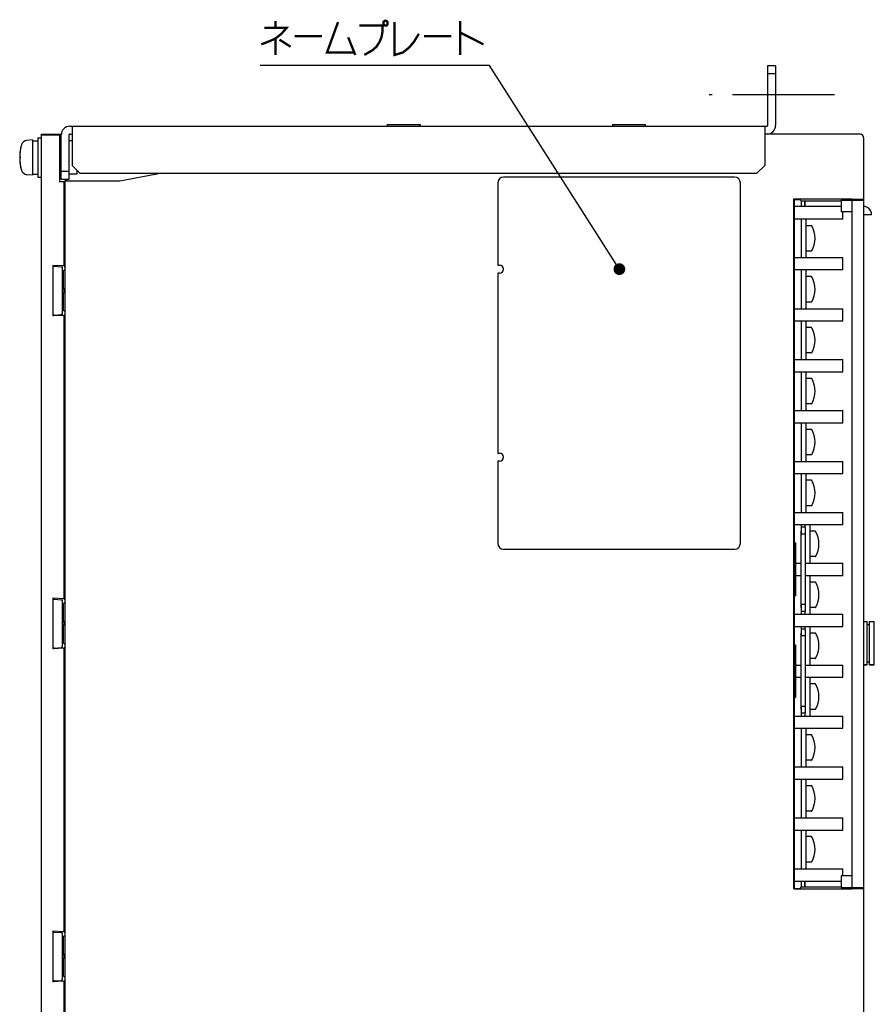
# Model space of a CAD drawing. Extents: x 97 to 1223, y 94 to 848.
# Tile 14 of 40: x 324 to 543, y 433 to 684. Entities that reach past the tile are written whole.
import ezdxf

# ---------------------------------------------------------------- set-up
doc = ezdxf.new("R2010")
doc.units = 0
doc.header["$LTSCALE"] = 69.3
doc.linetypes.add('CENTER', pattern=[0.6, 0.375, -0.075, 0.075, -0.075])
doc.linetypes.add('HIDDEN', pattern=[0.2, 0.1, -0.1])
doc.layers.get('0').update_dxf_attribs({"linetype": 'CONTINUOUS'})
for name, color, linetype in [('ALL_AXIS', 7, 'CONTINUOUS'), ('ALL_CURVE', 7, 'CONTINUOUS'), ('ALL_FEATURES', 7, 'CONTINUOUS'), ('ALL_NOTE', 7, 'CONTINUOUS'), ('DEFAULT_2', 8, 'HIDDEN')]:
    doc.layers.add(name, color=color, linetype=linetype)

msp = doc.modelspace()

# ---------------------------------------------------------------- linework, layer by layer
at = {"color": 7, "linetype": 'CONTINUOUS'}
for p, q in [((534.2, 636.5), (522.3, 636.5)), ((534.7, 633.3), (534.7, 635.1)), ((534.7, 633.3), (522.3, 633.3)), ((524, 633.3), (524, 623.4)), ((525.3, 623.4), (525.3, 633.3)), ((526.621, 631.6), (525.3, 631.6)), ((526.621, 625.1), (525.3, 625.1)), ((534.7, 623.4), (522.3, 623.4)), ((534.7, 620.3), (534.7, 623.4)), ((534.7, 620.3), (522.3, 620.3)), ((524, 620.3), (524, 610.4)), ((525.3, 610.4), (525.3, 620.3)), ((526.621, 618.6), (525.3, 618.6)), ((526.621, 612.1), (525.3, 612.1)), ((522.3, 610.4), (534.7, 610.4)), ((534.7, 607.3), (534.7, 610.4)), ((522.3, 607.3), (534.7, 607.3)), ((524, 607.3), (524, 597.4)), ((525.3, 597.4), (525.3, 607.3)), ((526.621, 605.6), (525.3, 605.6)), ((526.621, 599.1), (525.3, 599.1)), ((522.3, 597.4), (534.7, 597.4)), ((534.7, 594.3), (534.7, 597.4)), ((522.3, 594.3), (534.7, 594.3)), ((524, 594.3), (524, 584.4)), ((525.3, 584.4), (525.3, 594.3)), ((526.621, 592.6), (525.3, 592.6)), ((526.621, 586.1), (525.3, 586.1)), ((522.3, 584.4), (534.7, 584.4)), ((534.7, 581.3), (534.7, 584.4)), ((522.3, 581.3), (534.7, 581.3)), ((524, 581.3), (524, 571.4)), ((525.3, 571.4), (525.3, 581.3)), ((526.621, 579.6), (525.3, 579.6)), ((522.3, 571.4), (534.7, 571.4)), ((526.621, 573.1), (525.3, 573.1)), ((534.7, 568.3), (534.7, 571.4)), ((522.3, 568.3), (534.7, 568.3)), ((524, 568.3), (524, 558.4)), ((525.3, 558.4), (525.3, 568.3)), ((526.621, 566.6), (525.3, 566.6)), ((522.3, 558.4), (534.7, 558.4)), ((526.621, 560.1), (525.3, 560.1)), ((534.7, 555.3), (534.7, 558.4)), ((522.3, 555.3), (534.7, 555.3)), ((524, 555.3), (524, 552.85)), ((525, 554.6), (525, 555.3)), ((526.3, 545.4), (526.3, 555.3)), ((527.621, 553.6), (526.3, 553.6)), ((527.621, 547.1), (526.3, 547.1)), ((522.6, 545.4), (524, 545.4)), ((525, 545.4), (534.7, 545.4)), ((534.7, 542.3), (534.7, 545.4)), ((522.6, 542.3), (524, 542.3)), ((525, 542.3), (534.7, 542.3)), ((526.3, 532.4), (526.3, 542.3)), ((527.621, 540.6), (526.3, 540.6)), ((524, 534.85), (524, 532.4)), ((525, 532.4), (525, 533.1)), ((527.621, 534.1), (526.3, 534.1)), ((522.3, 532.4), (534.7, 532.4)), ((534.7, 529.3), (534.7, 532.4)), ((522.3, 529.3), (534.7, 529.3)), ((524, 529.3), (524, 526.85)), ((525, 528.6), (525, 529.3)), ((526.3, 519.4), (526.3, 529.3)), ((527.621, 527.6), (526.3, 527.6)), ((527.621, 521.1), (526.3, 521.1)), ((522.6, 519.4), (524, 519.4)), ((525, 519.4), (534.7, 519.4)), ((534.7, 516.3), (534.7, 519.4)), ((522.6, 516.3), (524, 516.3)), ((525, 516.3), (534.7, 516.3)), ((526.3, 506.4), (526.3, 516.3)), ((527.621, 514.6), (526.3, 514.6)), ((524, 508.85), (524, 506.4)), ((527.621, 508.1), (526.3, 508.1)), ((522.3, 506.4), (534.7, 506.4)), ((525, 506.4), (525, 507.1)), ((534.7, 503.3), (534.7, 506.4)), ((522.3, 503.3), (534.7, 503.3)), ((524, 503.3), (524, 493.4)), ((525.3, 493.4), (525.3, 503.3)), ((526.621, 501.6), (525.3, 501.6)), ((522.3, 493.4), (534.7, 493.4)), ((526.621, 495.1), (525.3, 495.1)), ((534.7, 490.3), (534.7, 493.4)), ((522.3, 490.3), (534.7, 490.3)), ((524, 490.3), (524, 480.4)), ((525.3, 480.4), (525.3, 490.3)), ((526.621, 488.6), (525.3, 488.6)), ((522.3, 480.4), (534.7, 480.4)), ((526.621, 482.1), (525.3, 482.1)), ((534.7, 477.3), (534.7, 480.4)), ((522.3, 477.3), (534.7, 477.3)), ((524, 477.3), (524, 467.4)), ((525.3, 467.4), (525.3, 477.3)), ((526.621, 475.6), (525.3, 475.6)), ((526.621, 469.1), (525.3, 469.1)), ((522.3, 467.4), (534.7, 467.4)), ((534.7, 465.6), (534.7, 467.4)), ((522.3, 464.2), (534.2, 464.2))]:
    msp.add_line(p, q, dxfattribs=at)
for centre, radius, start, end in [((526.621, 631.5), 0.1, 29.48446, 90), ((521.05, 628.35), 6.5, 330.51554, 29.48446), ((526.621, 625.2), 0.1, 270, 330.51554), ((526.621, 618.5), 0.1, 29.48446, 90), ((521.05, 615.35), 6.5, 330.51554, 29.48446), ((526.621, 612.2), 0.1, 270, 330.51554), ((526.621, 605.5), 0.1, 29.48446, 90), ((521.05, 602.35), 6.5, 330.51554, 29.48446), ((526.621, 599.2), 0.1, 270, 330.51554), ((526.621, 592.5), 0.1, 29.48446, 90), ((521.05, 589.35), 6.5, 330.51554, 29.48446), ((526.621, 586.2), 0.1, 270, 330.51554), ((526.621, 579.5), 0.1, 29.48446, 90), ((521.05, 576.35), 6.5, 330.51554, 29.48446), ((526.621, 573.2), 0.1, 270, 330.51554), ((526.621, 566.5), 0.1, 29.48446, 90), ((521.05, 563.35), 6.5, 330.51554, 29.48446), ((526.621, 560.2), 0.1, 270, 330.51554), ((527.621, 553.5), 0.1, 29.48446, 90), ((522.05, 550.35), 6.5, 330.51554, 29.48446), ((527.621, 547.2), 0.1, 270, 330.51554), ((527.621, 540.5), 0.1, 29.48446, 90), ((522.05, 537.35), 6.5, 330.51554, 29.48446), ((527.621, 534.2), 0.1, 270, 330.51554), ((527.621, 527.5), 0.1, 29.48446, 90), ((522.05, 524.35), 6.5, 330.51554, 29.48446), ((527.621, 521.2), 0.1, 270, 330.51554), ((527.621, 514.5), 0.1, 29.48446, 90), ((522.05, 511.35), 6.5, 330.51554, 29.48446), ((527.621, 508.2), 0.1, 270, 330.51554), ((526.621, 501.5), 0.1, 29.48446, 90), ((521.05, 498.35), 6.5, 330.51554, 29.48446), ((526.621, 495.2), 0.1, 270, 330.51554), ((526.621, 488.5), 0.1, 29.48446, 90), ((521.05, 485.35), 6.5, 330.51554, 29.48446), ((526.621, 482.2), 0.1, 270, 330.51554), ((526.621, 475.5), 0.1, 29.48446, 90), ((521.05, 472.35), 6.5, 330.51554, 29.48446), ((526.621, 469.2), 0.1, 270, 330.51554)]:
    msp.add_arc(centre, radius, start, end, dxfattribs=at)
at = {"layer": 'ALL_AXIS', "color": 7, "linetype": 'CENTER'}
msp.add_line((532.5, 665), (500.5, 665), dxfattribs=at)
at = {"layer": 'ALL_AXIS', "color": 7, "linetype": 'CONTINUOUS'}
for p, q in [((418.3, 657.465), (418.3, 657)), ((418.3, 657.465), (426.7, 657.465)), ((426.7, 657.465), (426.7, 657)), ((475.8, 657.465), (475.8, 657)), ((475.8, 657.465), (484.2, 657.465)), ((484.2, 657.465), (484.2, 657)), ((329, 654), (330, 654)), ((329, 653.998), (329, 644.002)), ((327.7, 653.5), (326.239, 653.372)), ((327.7, 653.5), (327.7, 644.5)), ((327.7, 653.25), (329, 653.25)), ((335, 651.24), (334.59, 651.24)), ((335, 646.76), (334.59, 646.76)), ((327.7, 644.5), (326.239, 644.628)), ((327.7, 644.75), (329, 644.75)), ((329, 644), (330, 644)), ((534.2, 638.1), (534.2, 635.1)), ((538, 638.326), (538, 638.1)), ((446.5, 621.5), (447, 621.5)), ((446.5, 619.5), (446.5, 573.5)), ((447, 619.5), (446.5, 619.5)), ((446.5, 573.5), (447, 573.5)), ((447, 571.5), (446.5, 571.5)), ((542.7, 519.5), (542.7, 530.5)), ((540.9, 519.5), (540, 519.5)), ((542.7, 519.5), (541.5, 519.5)), ((534.2, 465.6), (534.2, 462.6))]:
    msp.add_line(p, q, dxfattribs=at)
at = {"layer": 'ALL_AXIS', "color": 3, "linetype": 'CONTINUOUS'}
for p, q in [((337.8, 653.24), (337.2, 653.24)), ((339, 644.76), (337.2, 644.76)), ((339, 645.8), (339, 644.76))]:
    msp.add_line(p, q, dxfattribs=at)
at = {"layer": 'ALL_AXIS', "color": 7, "linetype": 'CONTINUOUS'}
for centre, radius, start, end in [((539, 654), 1, 71.43824, 75.97111), ((539, 654), 1, 56.57707, 61.90279), ((539, 654), 1, 42.24833, 47.75167), ((539, 654), 1, 28.09721, 33.42293), ((539, 654), 1, 14.02889, 18.56176), ((336.4, 649), 12, 164.50603, 195.49397), ((326.378, 651.778), 1.6, 95, 164.50603), ((326.378, 646.222), 1.6, 195.49397, 265), ((447, 620.5), 1, 270, 90), ((447, 572.5), 1, 270, 90)]:
    msp.add_arc(centre, radius, start, end, dxfattribs=at)
at = {"layer": 'ALL_AXIS', "color": 3, "linetype": 'CONTINUOUS'}
for centre, start, end in [((337.2, 653.44), 200.02868, 270), ((337.2, 644.56), 90, 159.97132)]:
    msp.add_arc(centre, 0.2, start, end, dxfattribs=at)
at = {"layer": 'ALL_CURVE', "color": 40, "linetype": 'CONTINUOUS'}
msp.add_line((324.653, 649), (324.4, 649), dxfattribs=at)
msp.add_arc((336.4, 649), 12, 168.21928, 191.78072, dxfattribs=at)
at = {"layer": 'ALL_FEATURES', "color": 7, "linetype": 'CONTINUOUS'}
for p, q in [((515.5, 657.2), (515.5, 672.5)), ((515.5, 672.5), (517.5, 672.5)), ((515.5, 670.5), (517.5, 670.5)), ((337.2, 657), (515.3, 657)), ((337.8, 657), (337.8, 647)), ((514.7, 657), (514.7, 647)), ((330, 407), (330, 655)), ((330, 655), (335.023, 655)), ((334.572, 654.694), (330, 654.694)), ((334.564, 653.916), (334.564, 642.791)), ((334.668, 654.791), (334.572, 654.694)), ((334.668, 651.24), (334.668, 654.791)), ((335, 654.791), (334.668, 654.791)), ((335, 643.5), (335, 654.8)), ((539, 655), (515.3, 655)), ((540, 397), (540, 654)), ((334.668, 643.763), (334.668, 646.76)), ((337.8, 647), (339.8, 645)), ((512.7, 645), (514.7, 647)), ((335, 645.5), (337, 645.5)), ((339.8, 645), (512.7, 645)), ((360.833, 645), (350, 643)), ((507, 644), (448, 644)), ((334.564, 642.791), (334.66, 642.983)), ((335.638, 642.791), (334.564, 642.791)), ((335, 643.5), (337, 643.5)), ((335.638, 642.791), (336.023, 642.983)), ((335.638, 642.791), (335.638, 621.313)), ((336, 418), (336, 642)), ((350, 643), (336.035, 643)), ((336.405, 643.5), (336.404, 643)), ((446.5, 642.5), (446.5, 621.5)), ((508.5, 550.5), (508.5, 642.5)), ((522.157, 462.257), (522.157, 638.443)), ((522.157, 638.443), (537, 638.443)), ((522.157, 638.443), (522.3, 638.3)), ((522.3, 550.6), (522.3, 638.3)), ((522.3, 638.3), (523.637, 638.3)), ((523.637, 638.3), (523.988, 637.949)), ((523.988, 637.949), (523.988, 636.5)), ((523.988, 637.949), (524.988, 637.949)), ((524.988, 636.5), (524.988, 637.949)), ((524.988, 637.949), (525.026, 637.911)), ((525.026, 636.5), (525.026, 637.911)), ((525.026, 637.911), (534.2, 637.911)), ((534.2, 638.1), (540, 638.1)), ((536, 638.269), (535.831, 638.1)), ((537, 638.286), (537, 638.443)), ((540, 638.361), (537, 638.309)), ((537, 462.6), (537, 638.1)), ((538, 638.1), (538, 638.326)), ((537, 635.1), (534.2, 635.1)), ((540, 634.5), (542.002, 634.5)), ((332.9, 621.457), (332.9, 608.543)), ((332.9, 621.457), (333.102, 621.255)), ((335.638, 621.313), (332.9, 621.457)), ((333.315, 621.231), (335.008, 621.103)), ((335.221, 621.079), (335.3, 621)), ((335.3, 609), (335.3, 621)), ((335.638, 621.313), (336, 620.951)), ((335.5, 620), (335.3, 620)), ((336, 620.356), (335.5, 620)), ((335.5, 620), (335.5, 615.5)), ((335.725, 615.5), (335.5, 615.5)), ((335.5, 614.5), (335.5, 610)), ((335.725, 614.5), (335.5, 614.5)), ((332.9, 608.543), (333.102, 608.745)), ((335.638, 608.687), (332.9, 608.543)), ((333.315, 608.769), (335.008, 608.897)), ((335.221, 608.921), (335.3, 609)), ((335.5, 610), (335.3, 610)), ((336, 609.644), (335.5, 610)), ((336, 609.049), (335.638, 608.687)), ((335.638, 608.687), (335.638, 536.313)), ((446.5, 571.5), (446.5, 550.5)), ((525, 554.6), (524, 554.6)), ((524, 534.1), (524, 553.6)), ((524.989, 554.894), (524.991, 554.712)), ((524.991, 554.712), (524.993, 554.6)), ((525, 554.6), (525, 533.1)), ((522.291, 550.6), (522.6, 550.6)), ((522.6, 550.6), (522.6, 537.1)), ((525, 552.85), (524, 552.85)), ((448, 549), (507, 549)), ((522.283, 550.1), (522.283, 537.471)), ((332.9, 536.457), (332.9, 523.543)), ((332.9, 536.457), (333.102, 536.255)), ((335.638, 536.313), (332.9, 536.457)), ((333.315, 536.231), (335.008, 536.103)), ((335.221, 536.079), (335.3, 536)), ((335.3, 524), (335.3, 536)), ((335.638, 536.313), (336, 535.951)), ((522.291, 537.1), (522.6, 537.1)), ((522.3, 524.6), (522.3, 537.1)), ((335.5, 535), (335.3, 535)), ((336, 535.356), (335.5, 535)), ((335.5, 535), (335.5, 530.5)), ((525, 534.85), (524, 534.85)), ((525, 533.1), (524, 533.1)), ((335.725, 530.5), (335.5, 530.5)), ((540, 530.5), (540.9, 530.5)), ((540.9, 519.5), (540.9, 530.5)), ((541.5, 530.5), (542.7, 530.5)), ((541.5, 519.5), (541.5, 530.5)), ((335.5, 529.5), (335.5, 525)), ((335.725, 529.5), (335.5, 529.5)), ((525, 528.6), (524, 528.6)), ((525, 528.6), (525, 507.1)), ((540.9, 529.75), (541.5, 529.75)), ((524, 508.1), (524, 527.6)), ((525, 526.85), (524, 526.85)), ((332.9, 523.543), (333.102, 523.745)), ((335.638, 523.687), (332.9, 523.543)), ((333.315, 523.769), (335.008, 523.897)), ((335.221, 523.921), (335.3, 524)), ((335.5, 525), (335.3, 525)), ((336, 524.644), (335.5, 525)), ((336, 524.049), (335.638, 523.687)), ((335.638, 523.687), (335.638, 451.313)), ((522.283, 524.1), (522.283, 511.471)), ((522.291, 524.6), (522.6, 524.6)), ((522.6, 524.6), (522.6, 511.1)), ((540, 519.5), (540.9, 519.5)), ((540.9, 520.25), (541.5, 520.25)), ((541.5, 519.5), (542.7, 519.5)), ((522.291, 511.1), (522.6, 511.1)), ((522.3, 462.4), (522.3, 511.1)), ((525, 508.85), (524, 508.85)), ((525, 507.1), (524, 507.1)), ((537, 465.6), (534.2, 465.6)), ((523.988, 462.751), (523.637, 462.4)), ((523.988, 464.2), (523.988, 462.751)), ((523.988, 462.751), (524.988, 462.751)), ((524.988, 462.751), (524.988, 464.2)), ((525.026, 462.789), (524.988, 462.751)), ((525.026, 462.789), (525.026, 464.2)), ((525.026, 462.789), (534.2, 462.789)), ((534.2, 462.6), (540, 462.6)), ((535.831, 462.6), (536, 462.431)), ((538, 462.6), (538, 462.374)), ((522.157, 462.257), (522.3, 462.4)), ((522.157, 462.257), (537, 462.257)), ((522.3, 462.4), (523.637, 462.4)), ((537, 462.414), (537, 462.257)), ((537, 462.391), (540, 462.339)), ((332.9, 451.457), (333.102, 451.255)), ((332.9, 451.457), (332.9, 438.543)), ((335.638, 451.313), (332.9, 451.457)), ((333.315, 451.231), (335.008, 451.103)), ((335.221, 451.079), (335.3, 451)), ((335.3, 439), (335.3, 451)), ((336, 450.356), (335.5, 450)), ((335.638, 451.313), (336, 450.951)), ((335.5, 450), (335.3, 450)), ((335.5, 450), (335.5, 445.5)), ((335.725, 445.5), (335.5, 445.5)), ((335.5, 444.5), (335.5, 440)), ((335.725, 444.5), (335.5, 444.5)), ((335.5, 440), (335.3, 440)), ((336, 439.644), (335.5, 440)), ((332.9, 438.543), (333.102, 438.745)), ((335.638, 438.687), (332.9, 438.543)), ((333.315, 438.769), (335.008, 438.897)), ((335.221, 438.921), (335.3, 439)), ((336, 439.049), (335.638, 438.687)), ((335.638, 438.687), (335.638, 417.209))]:
    msp.add_line(p, q, dxfattribs=at)
at = {"layer": 'ALL_FEATURES', "color": 3, "linetype": 'CONTINUOUS'}
for p, q in [((517.5, 672.5), (517.5, 657.2)), ((337, 643.5), (337, 654.8)), ((337.2, 655), (337.8, 655)), ((515.3, 655), (514.7, 655))]:
    msp.add_line(p, q, dxfattribs=at)
at = {"layer": 'ALL_FEATURES', "color": 7, "linetype": 'CONTINUOUS'}
for points in [[(334.572, 654.694), (334.57, 654.668), (334.569, 654.593), (334.567, 654.473), (334.566, 654.315), (334.564, 653.916)], [(334.607, 652), (334.605, 651.987), (334.6, 651.885), (334.596, 651.686), (334.592, 651.394), (334.588, 651.022), (334.585, 650.579), (334.583, 650.084), (334.582, 649.551), (334.581, 649)], [(334.625, 651.24), (334.623, 651.394), (334.619, 651.686), (334.614, 651.885), (334.61, 651.987), (334.607, 652)], [(334.581, 649), (334.582, 648.449), (334.583, 647.916), (334.585, 647.421), (334.588, 646.978), (334.592, 646.606), (334.596, 646.314), (334.6, 646.115), (334.605, 646.013), (334.607, 646)], [(334.607, 646), (334.61, 646.013), (334.614, 646.115), (334.619, 646.314), (334.623, 646.606), (334.625, 646.76)], [(334.66, 642.983), (334.662, 643.011), (334.664, 643.087), (334.665, 643.207), (334.667, 643.365), (334.668, 643.763)], [(336, 642), (336.001, 642.222), (336.003, 642.434), (336.008, 642.623), (336.013, 642.782), (336.02, 642.901), (336.027, 642.975), (336.035, 643)], [(336.038, 643.087), (336.031, 643.011), (336.023, 642.983)], [(336.053, 643.5), (336.05, 643.365), (336.044, 643.207), (336.038, 643.087)], [(537, 638.286), (536.78, 638.286), (536.57, 638.284), (536.383, 638.282), (536.224, 638.28), (536.105, 638.276), (536.028, 638.273), (536, 638.269)], [(542, 634.5), (541.957, 634.904), (541.76, 635.447), (541.409, 635.919), (540.934, 636.266), (540.391, 636.46), (540, 636.5)], [(333.102, 621.255), (333.119, 621.25), (333.162, 621.244), (333.228, 621.238), (333.315, 621.231)], [(335.008, 621.103), (335.095, 621.096), (335.161, 621.089), (335.204, 621.083), (335.221, 621.079)], [(335.323, 614.818), (335.3, 615), (335.323, 615.182), (335.391, 615.352), (335.5, 615.5)], [(335.5, 614.5), (335.391, 614.648), (335.323, 614.818)], [(335.725, 614.5), (335.731, 614.519), (335.736, 614.572), (335.74, 614.656), (335.743, 614.76), (335.744, 614.88), (335.745, 615.004), (335.744, 615.127), (335.742, 615.245), (335.74, 615.349), (335.735, 615.431), (335.731, 615.483), (335.725, 615.5)], [(333.315, 608.769), (333.228, 608.762), (333.162, 608.756), (333.119, 608.75), (333.102, 608.745)], [(335.221, 608.921), (335.204, 608.917), (335.161, 608.911), (335.095, 608.904), (335.008, 608.897)], [(524.988, 555.304), (524.988, 555.094), (524.989, 554.894)], [(522.291, 550.6), (522.289, 550.583), (522.287, 550.533), (522.285, 550.454), (522.284, 550.35), (522.283, 550.229), (522.283, 550.1)], [(333.102, 536.255), (333.119, 536.25), (333.162, 536.244), (333.228, 536.238), (333.315, 536.231)], [(335.008, 536.103), (335.095, 536.096), (335.161, 536.089), (335.204, 536.083), (335.221, 536.079)], [(522.283, 537.471), (522.284, 537.35), (522.285, 537.246), (522.287, 537.167), (522.289, 537.117), (522.291, 537.1)], [(335.323, 529.818), (335.3, 530), (335.323, 530.182), (335.391, 530.352), (335.5, 530.5)], [(335.725, 529.5), (335.731, 529.519), (335.736, 529.572), (335.74, 529.656), (335.743, 529.76), (335.744, 529.88), (335.745, 530.004), (335.744, 530.127), (335.742, 530.245), (335.74, 530.349), (335.735, 530.431), (335.731, 530.483), (335.725, 530.5)], [(335.5, 529.5), (335.391, 529.648), (335.323, 529.818)], [(333.315, 523.769), (333.228, 523.762), (333.162, 523.756), (333.119, 523.75), (333.102, 523.745)], [(335.221, 523.921), (335.204, 523.917), (335.161, 523.911), (335.095, 523.904), (335.008, 523.897)], [(522.291, 524.6), (522.289, 524.583), (522.287, 524.533), (522.285, 524.454), (522.284, 524.35), (522.283, 524.229), (522.283, 524.1)], [(522.283, 511.471), (522.284, 511.35), (522.285, 511.246), (522.287, 511.167), (522.289, 511.117), (522.291, 511.1)], [(536, 462.431), (536.028, 462.427), (536.105, 462.424), (536.224, 462.42), (536.383, 462.418), (536.57, 462.416), (536.78, 462.414), (537, 462.414)], [(333.102, 451.255), (333.119, 451.25), (333.162, 451.244), (333.228, 451.238), (333.315, 451.231)], [(335.008, 451.103), (335.095, 451.096), (335.161, 451.089), (335.204, 451.083), (335.221, 451.079)], [(335.323, 444.818), (335.3, 445), (335.323, 445.182), (335.391, 445.352), (335.5, 445.5)], [(335.725, 444.5), (335.731, 444.519), (335.736, 444.572), (335.74, 444.656), (335.743, 444.76), (335.744, 444.88), (335.745, 445.004), (335.744, 445.127), (335.742, 445.245), (335.74, 445.349), (335.735, 445.431), (335.731, 445.483), (335.725, 445.5)], [(335.5, 444.5), (335.391, 444.648), (335.323, 444.818)], [(333.315, 438.769), (333.228, 438.762), (333.162, 438.756), (333.119, 438.75), (333.102, 438.745)], [(335.221, 438.921), (335.204, 438.917), (335.161, 438.911), (335.095, 438.904), (335.008, 438.897)]]:
    msp.add_lwpolyline(points, dxfattribs=at)
for centre, radius, start, end in [((337.2, 654.8), 2.2, 90, 180), ((515.3, 657.2), 0.2, 270, 360), ((539, 654), 1, 0, 90), ((448, 642.5), 1.5, 90, 180), ((507, 642.5), 1.5, 0, 90), ((448, 550.5), 1.5, 180, 270), ((507, 550.5), 1.5, 270, 360)]:
    msp.add_arc(centre, radius, start, end, dxfattribs=at)
at = {"layer": 'ALL_FEATURES', "color": 3, "linetype": 'CONTINUOUS'}
for centre, radius, start, end in [((515.3, 657.2), 2.2, 270, 360), ((337.2, 654.8), 0.2, 90, 180)]:
    msp.add_arc(centre, radius, start, end, dxfattribs=at)
at = {"layer": 'ALL_NOTE', "color": 2, "linetype": 'CONTINUOUS'}
for p, q in [((443.65, 672.5), (385.858, 672.5)), ((444.4, 672.5), (443.65, 672.5)), ((476.774, 621.774), (444.4, 672.5))]:
    msp.add_line(p, q, dxfattribs=at)
at = {"layer": 'ALL_NOTE', "color": 2, "linetype": 'CONTINUOUS', "const_width": 0.6}
for points in [[(389.728, 683.9), (389.728, 682.1)], [(405.724, 683.6), (402.886, 675.8), (409.852, 675.8)], [(417.592, 683.9), (417.334, 683.6), (417.334, 683), (417.592, 682.7), (418.108, 682.7), (418.366, 683), (418.366, 683.6), (418.108, 683.9), (417.592, 683.9)], [(420.172, 683.6), (420.172, 675.2), (422.236, 675.8), (423.784, 677), (425.074, 678.5), (426.364, 680.6)], [(436.942, 683.9), (436.942, 675.2)], [(386.89, 682.1), (392.566, 682.1), (391.276, 680.6), (389.728, 679.4), (388.438, 678.8), (386.116, 677.9)], [(411.142, 682.7), (417.076, 682.7), (417.076, 681.2), (416.818, 679.7), (416.302, 678.5), (415.528, 677.3), (414.496, 676.4), (412.432, 675.2)], [(389.728, 679.4), (389.728, 675.2)], [(390.76, 679.1), (393.598, 677.3)], [(394.63, 680), (401.596, 680)], [(408.304, 679.7), (410.11, 675.2)], [(427.654, 680), (434.62, 680)], [(436.942, 680.9), (442.876, 677.9)]]:
    msp.add_lwpolyline(points, dxfattribs=at)
at = {"layer": 'ALL_NOTE', "color": 2, "linetype": 'CONTINUOUS', "const_width": 1.5}
msp.add_lwpolyline([(476.831, 620.509, 1), (478.331, 620.509, 1)], format="xyb", close=True, dxfattribs=at)
at = {"layer": 'DEFAULT_2', "color": 8, "linetype": 'HIDDEN'}
for p, q in [((335, 651.5), (334.593, 651.5)), ((335, 646.5), (334.593, 646.5))]:
    msp.add_line(p, q, dxfattribs=at)

doc.saveas('drawing.dxf')
